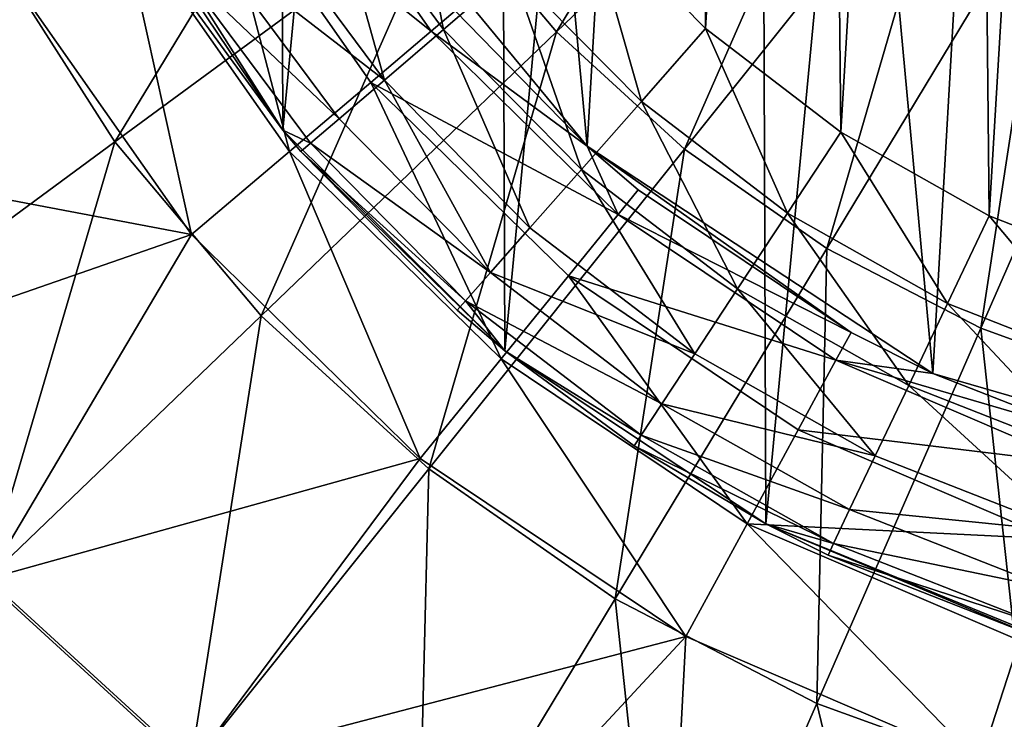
# Model space of a CAD drawing. Header units: millimetres. Extents: x 64 to 3333, y 103 to 3347.
# Tile 183 of 256: x 3059 to 3072, y 842 to 851. Entities that reach past the tile are written whole.
import ezdxf

# ---------------------------------------------------------------- set-up
doc = ezdxf.new("R2010")
doc.units = ezdxf.units.MM
doc.header["$LTSCALE"] = 25.4
doc.layers.get('0').update_dxf_attribs({"true_color": 0xff5454})

# ---------------------------------------------------------------- blocks, each defined once
blk = doc.blocks.new('SPIDER-6785-9743.STL')
at = {"color": 0}
mesh = blk.add_polyface(dxfattribs=at)
corners = [(3058.837, 869.241, 114.71), (3058.054, 860.987, 114.71), (3058.039, 865.152, 114.71), (3058.882, 856.904, 114.71), (3060.417, 873.096, 114.71), (3060.49, 853.061, 114.71), (3062.718, 876.568, 114.71), (3062.818, 849.606, 114.71), (3065.653, 879.524, 114.71), (3065.774, 846.671, 114.71), (3069.108, 881.851, 114.71), (3069.246, 844.37, 114.71), (3072.951, 883.46, 114.71), (3073.101, 842.79, 114.71), (3077.033, 884.287, 114.71), (3077.189, 841.992, 114.71), (3081.199, 884.303, 114.71), (3081.355, 842.008, 114.71), (3085.288, 883.505, 114.71), (3085.438, 842.835, 114.71), (3089.142, 881.925, 114.71), (3089.281, 844.444, 114.71), (3092.615, 879.624, 114.71), (3092.736, 846.771, 114.71), (3095.571, 876.689, 114.71), (3095.67, 849.727, 114.71), (3097.898, 873.234, 114.71), (3097.972, 853.199, 114.71), (3099.506, 869.391, 114.71), (3099.552, 857.054, 114.71), (3100.334, 865.308, 114.71), (3100.349, 861.143, 114.71)]
mesh.append_faces([[corners[k] for k in face] for face in [(0, 1, 2), (29, 30, 31)]], dxfattribs={"vtx0": -1, "color": 0})
mesh.append_faces([[corners[k] for k in face] for face in [(1, 0, 3), (3, 4, 5), (5, 6, 7), (7, 8, 9), (9, 10, 11), (11, 12, 13), (13, 14, 15), (15, 16, 17), (17, 18, 19), (19, 20, 21), (21, 22, 23), (23, 24, 25), (25, 26, 27), (27, 28, 29)]], dxfattribs={"vtx0": -1, "vtx1": -1, "color": 0})
mesh.append_faces([[corners[k] for k in face] for face in [(3, 0, 4), (5, 4, 6), (7, 6, 8), (9, 8, 10), (11, 10, 12), (13, 12, 14), (15, 14, 16), (17, 16, 18), (19, 18, 20), (21, 20, 22), (23, 22, 24), (25, 24, 26), (27, 26, 28), (29, 28, 30)]], dxfattribs={"vtx0": -1, "vtx2": -1, "color": 0})
at = {"color": 7, "true_color": 0xffffff}
mesh = blk.add_polyface(dxfattribs=at)
corners = [(3061.261, 858.727, 124.919), (3061.887, 869.597, 124.919), (3060.755, 864.209, 124.919), (3063.361, 853.638, 124.919), (3064.557, 874.412, 124.919), (3066.867, 849.393, 124.919), (3068.528, 878.226, 124.919), (3071.469, 846.371, 124.919), (3073.446, 880.7, 124.919), (3076.757, 844.839, 124.919), (3078.875, 881.614, 124.919), (3082.262, 844.934, 124.919), (3084.333, 880.888, 124.919), (3087.494, 846.648, 124.919), (3089.333, 878.585, 124.919), (3091.989, 849.827, 124.919), (3093.433, 874.911, 124.919), (3095.346, 854.19, 124.919), (3096.268, 870.191, 124.919), (3097.269, 859.349, 124.919), (3097.586, 864.846, 124.919)]
mesh.append_faces([[corners[k] for k in face] for face in [(0, 1, 2), (18, 19, 20)]], dxfattribs={"vtx0": -1, "color": 7})
mesh.append_faces([[corners[k] for k in face] for face in [(1, 3, 4), (4, 5, 6), (6, 7, 8), (8, 9, 10), (10, 11, 12), (12, 13, 14), (14, 15, 16), (16, 17, 18)]], dxfattribs={"vtx0": -1, "vtx1": -1, "color": 7})
mesh.append_faces([[corners[k] for k in face] for face in [(1, 0, 3), (4, 3, 5), (6, 5, 7), (8, 7, 9), (10, 9, 11), (12, 11, 13), (14, 13, 15), (16, 15, 17), (18, 17, 19)]], dxfattribs={"vtx0": -1, "vtx2": -1, "color": 7})
at = {"color": 0}
mesh = blk.add_polyface(dxfattribs=at)
corners = [(3063.126, 860.721, 179.71), (3063.08, 865.244, 179.71), (3062.945, 862.981, 179.71), (3063.529, 867.467, 179.71), (3063.62, 858.509, 179.71), (3064.282, 869.605, 179.71), (3064.417, 856.386, 179.71), (3065.326, 871.617, 179.71), (3065.502, 854.396, 179.71), (3066.64, 873.465, 179.71), (3066.854, 852.575, 179.71), (3068.198, 875.112, 179.71), (3068.445, 850.961, 179.71), (3069.97, 876.526, 179.71), (3070.246, 849.583, 179.71), (3071.922, 877.679, 179.71), (3072.22, 848.47, 179.71), (3074.015, 878.55, 179.71), (3074.331, 847.642, 179.71), (3076.209, 879.121, 179.71), (3076.536, 847.116, 179.71), (3078.461, 879.381, 179.71), (3078.793, 846.902, 179.71), (3080.728, 879.325, 179.71), (3081.058, 847.005, 179.71), (3082.964, 878.954, 179.71), (3083.287, 847.421, 179.71), (3085.127, 878.276, 179.71), (3085.436, 848.144, 179.71), (3087.175, 877.303, 179.71), (3087.463, 849.158, 179.71), (3089.067, 876.054, 179.71), (3089.329, 850.445, 179.71), (3090.767, 874.555, 179.71), (3090.999, 851.979, 179.71), (3092.242, 872.833, 179.71), (3092.438, 853.731, 179.71), (3093.463, 870.923, 179.71), (3093.619, 855.666, 179.71), (3094.407, 868.861, 179.71), (3094.52, 857.746, 179.71), (3095.054, 866.688, 179.71), (3095.123, 859.932, 179.71), (3095.392, 864.447, 179.71), (3095.416, 862.18, 179.71)]
mesh.append_faces([[corners[k] for k in face] for face in [(0, 1, 2), (43, 42, 44)]], dxfattribs={"vtx0": -1, "color": 0})
mesh.append_faces([[corners[k] for k in face] for face in [(1, 0, 3), (3, 4, 5), (5, 6, 7), (7, 8, 9), (9, 10, 11), (11, 12, 13), (13, 14, 15), (15, 16, 17), (17, 18, 19), (19, 20, 21), (21, 22, 23), (23, 24, 25), (25, 26, 27), (27, 28, 29), (29, 30, 31), (31, 32, 33), (33, 34, 35), (35, 36, 37), (37, 38, 39), (39, 40, 41), (41, 42, 43)]], dxfattribs={"vtx0": -1, "vtx1": -1, "color": 0})
mesh.append_faces([[corners[k] for k in face] for face in [(3, 0, 4), (5, 4, 6), (7, 6, 8), (9, 8, 10), (11, 10, 12), (13, 12, 14), (15, 14, 16), (17, 16, 18), (19, 18, 20), (21, 20, 22), (23, 22, 24), (25, 24, 26), (27, 26, 28), (29, 28, 30), (31, 30, 32), (33, 32, 34), (35, 34, 36), (37, 36, 38), (39, 38, 40), (41, 40, 42)]], dxfattribs={"vtx0": -1, "vtx2": -1, "color": 0})
at = {"color": 7, "true_color": 0xffffff}
mesh = blk.add_polyface(dxfattribs=at)
corners = [(3069.585, 856.077, 15.426), (3066.459, 850.915, 17.288), (3064.971, 852.682, 17.288), (3070.591, 854.883, 15.426)]
mesh.append_faces([[corners[k] for k in face] for face in [(0, 1, 2), (1, 0, 3)]], dxfattribs={"vtx0": -1, "color": 7})
mesh = blk.add_polyface(dxfattribs=at)
corners = [(3070.591, 854.883, 15.426), (3068.164, 849.357, 17.288), (3066.459, 850.915, 17.288), (3071.743, 853.831, 15.426)]
mesh.append_faces([[corners[k] for k in face] for face in [(0, 1, 2), (1, 0, 3)]], dxfattribs={"vtx0": -1, "color": 7})
mesh = blk.add_polyface(dxfattribs=at)
corners = [(3063.727, 854.628, 17.288), (3060.581, 849.451, 19.854), (3058.952, 851.998, 19.854), (3064.971, 852.682, 17.288)]
mesh.append_faces([[corners[k] for k in face] for face in [(0, 1, 2), (1, 0, 3)]], dxfattribs={"vtx0": -1, "color": 7})
mesh = blk.add_polyface(dxfattribs=at)
corners = [(3071.743, 853.831, 15.426), (3070.059, 848.035, 17.288), (3068.164, 849.357, 17.288), (3073.023, 852.938, 15.426)]
mesh.append_faces([[corners[k] for k in face] for face in [(0, 1, 2), (1, 0, 3)]], dxfattribs={"vtx0": -1, "color": 7})
mesh = blk.add_polyface(dxfattribs=at)
corners = [(3064.791, 850.925, 108.956), (3061.876, 853.258, 106.87), (3063.988, 850.244, 106.87), (3062.79, 853.78, 108.956)]
mesh.append_faces([[corners[k] for k in face] for face in [(0, 1, 2), (1, 0, 3)]], dxfattribs={"vtx0": -1, "color": 7})
mesh = blk.add_polyface(dxfattribs=at)
corners = [(3062.79, 853.78, 108.956), (3064.791, 850.925, 108.956), (3065.112, 851.197, 110.691)]
mesh.append_faces([[corners[k] for k in face] for face in [(0, 1, 2)]], dxfattribs={"color": 7})
at = {"color": 0}
mesh = blk.add_polyface(dxfattribs=at)
corners = [(3064.955, 850.949, 179.04), (3064.412, 853.699, 179.54), (3063.396, 853.049, 179.04), (3065.871, 851.733, 179.54)]
mesh.append_faces([[corners[k] for k in face] for face in [(0, 1, 2), (1, 0, 3)]], dxfattribs={"vtx0": -1, "color": 0})
at = {"color": 7, "true_color": 0xffffff}
mesh = blk.add_polyface(dxfattribs=at)
corners = [(3063.361, 853.638, 124.919), (3065.112, 851.197, 110.691), (3066.867, 849.393, 124.919)]
mesh.append_faces([[corners[k] for k in face] for face in [(0, 1, 2)]], dxfattribs={"color": 7})
mesh = blk.add_polyface(dxfattribs=at)
corners = [(3062.904, 849.324, 105.177), (3061.876, 853.258, 106.87), (3060.641, 852.552, 105.177), (3063.988, 850.244, 106.87)]
mesh.append_faces([[corners[k] for k in face] for face in [(0, 1, 2), (1, 0, 3)]], dxfattribs={"vtx0": -1, "color": 7})
at = {"color": 0}
mesh = blk.add_polyface(dxfattribs=at)
corners = [(3060.49, 853.061, 114.71), (3062.818, 849.606, 114.71), (3061.289, 851.703, 174.71)]
mesh.append_faces([[corners[k] for k in face] for face in [(0, 1, 2)]], dxfattribs={"color": 0})
mesh = blk.add_polyface(dxfattribs=at)
corners = [(3064.169, 850.275, 178.246), (3063.396, 853.049, 179.04), (3062.523, 852.492, 178.246), (3064.955, 850.949, 179.04)]
mesh.append_faces([[corners[k] for k in face] for face in [(0, 1, 2), (1, 0, 3)]], dxfattribs={"vtx0": -1, "color": 0})
at = {"color": 7, "true_color": 0xffffff}
mesh = blk.add_polyface(dxfattribs=at)
corners = [(3073.023, 852.938, 15.426), (3072.109, 846.972, 17.288), (3070.059, 848.035, 17.288), (3074.408, 852.22, 15.426)]
mesh.append_faces([[corners[k] for k in face] for face in [(0, 1, 2), (1, 0, 3)]], dxfattribs={"vtx0": -1, "color": 7})
mesh = blk.add_polyface(dxfattribs=at)
corners = [(3064.971, 852.682, 17.288), (3062.528, 847.139, 19.854), (3060.581, 849.451, 19.854), (3066.459, 850.915, 17.288)]
mesh.append_faces([[corners[k] for k in face] for face in [(0, 1, 2), (1, 0, 3)]], dxfattribs={"vtx0": -1, "color": 7})
mesh = blk.add_polyface(dxfattribs=at)
corners = [(3061.601, 848.218, 103.919), (3060.641, 852.552, 105.177), (3059.157, 851.705, 103.919), (3062.904, 849.324, 105.177)]
mesh.append_faces([[corners[k] for k in face] for face in [(0, 1, 2), (1, 0, 3)]], dxfattribs={"vtx0": -1, "color": 7})
at = {"color": 0}
mesh = blk.add_polyface(dxfattribs=at)
corners = [(3064.169, 850.275, 178.246), (3061.854, 852.064, 177.21), (3063.565, 849.758, 177.21), (3062.523, 852.492, 178.246)]
mesh.append_faces([[corners[k] for k in face] for face in [(0, 1, 2), (1, 0, 3)]], dxfattribs={"vtx0": -1, "color": 0})
mesh = blk.add_polyface(dxfattribs=at)
corners = [(3067.589, 849.99, 179.54), (3066.854, 852.575, 179.71), (3065.871, 851.733, 179.54), (3068.445, 850.961, 179.71)]
mesh.append_faces([[corners[k] for k in face] for face in [(0, 1, 2), (1, 0, 3)]], dxfattribs={"vtx0": -1, "color": 0})
at = {"color": 7, "true_color": 0xffffff}
mesh = blk.add_polyface(dxfattribs=at)
corners = [(3074.408, 852.22, 15.426), (3074.281, 846.186, 17.288), (3072.109, 846.972, 17.288), (3075.875, 851.689, 15.426)]
mesh.append_faces([[corners[k] for k in face] for face in [(0, 1, 2), (1, 0, 3)]], dxfattribs={"vtx0": -1, "color": 7})
mesh = blk.add_polyface(dxfattribs=at)
corners = [(3058.952, 851.998, 19.854), (3056.484, 846.437, 23.083), (3054.498, 849.544, 23.083), (3060.581, 849.451, 19.854)]
mesh.append_faces([[corners[k] for k in face] for face in [(0, 1, 2), (1, 0, 3)]], dxfattribs={"vtx0": -1, "color": 7})
at = {"color": 0}
mesh = blk.add_polyface(dxfattribs=at)
corners = [(3063.565, 849.758, 177.21), (3061.433, 851.795, 176.004), (3063.186, 849.433, 176.004), (3061.854, 852.064, 177.21)]
mesh.append_faces([[corners[k] for k in face] for face in [(0, 1, 2), (1, 0, 3)]], dxfattribs={"vtx0": -1, "color": 0})
at = {"color": 7, "true_color": 0xffffff}
mesh = blk.add_polyface(dxfattribs=at)
corners = [(3061.601, 848.218, 103.919), (3059.157, 851.705, 103.919), (3054.526, 849.56, 100.694)]
mesh.append_faces([[corners[k] for k in face] for face in [(0, 1, 2)]], dxfattribs={"color": 7})
at = {"color": 0}
mesh = blk.add_polyface(dxfattribs=at)
corners = [(3061.433, 851.795, 176.004), (3061.289, 851.703, 174.71), (3062.818, 849.606, 174.71)]
mesh.append_faces([[corners[k] for k in face] for face in [(0, 1, 2)]], dxfattribs={"color": 0})
mesh = blk.add_polyface(dxfattribs=at)
corners = [(3061.433, 851.795, 176.004), (3062.818, 849.606, 174.71), (3063.186, 849.433, 176.004)]
mesh.append_faces([[corners[k] for k in face] for face in [(0, 1, 2)]], dxfattribs={"color": 0})
mesh = blk.add_polyface(dxfattribs=at)
corners = [(3066.791, 849.086, 179.04), (3065.871, 851.733, 179.54), (3064.955, 850.949, 179.04), (3067.589, 849.99, 179.54)]
mesh.append_faces([[corners[k] for k in face] for face in [(0, 1, 2), (1, 0, 3)]], dxfattribs={"vtx0": -1, "color": 0})
mesh = blk.add_polyface(dxfattribs=at)
corners = [(3061.289, 851.703, 174.71), (3062.818, 849.606, 114.71), (3062.818, 849.606, 174.71)]
mesh.append_faces([[corners[k] for k in face] for face in [(0, 1, 2)]], dxfattribs={"color": 0})
at = {"color": 7, "true_color": 0xffffff}
mesh = blk.add_polyface(dxfattribs=at)
corners = [(3065.112, 851.197, 110.691), (3064.791, 850.925, 108.956), (3066.867, 849.393, 110.691)]
mesh.append_faces([[corners[k] for k in face] for face in [(0, 1, 2)]], dxfattribs={"color": 7})
mesh = blk.add_polyface(dxfattribs=at)
corners = [(3065.112, 851.197, 110.691), (3066.867, 849.393, 110.691), (3066.867, 849.393, 124.919)]
mesh.append_faces([[corners[k] for k in face] for face in [(0, 1, 2)]], dxfattribs={"color": 7})
mesh = blk.add_polyface(dxfattribs=at)
corners = [(3067.282, 848.486, 108.956), (3063.988, 850.244, 106.87), (3066.618, 847.669, 106.87), (3064.791, 850.925, 108.956)]
mesh.append_faces([[corners[k] for k in face] for face in [(0, 1, 2), (1, 0, 3)]], dxfattribs={"vtx0": -1, "color": 7})
at = {"color": 0}
mesh = blk.add_polyface(dxfattribs=at)
corners = [(3066.106, 848.309, 178.246), (3064.955, 850.949, 179.04), (3064.169, 850.275, 178.246), (3066.791, 849.086, 179.04)]
mesh.append_faces([[corners[k] for k in face] for face in [(0, 1, 2), (1, 0, 3)]], dxfattribs={"vtx0": -1, "color": 0})
at = {"color": 7, "true_color": 0xffffff}
mesh = blk.add_polyface(dxfattribs=at)
corners = [(3066.867, 849.393, 110.691), (3064.791, 850.925, 108.956), (3067.282, 848.486, 108.956)]
mesh.append_faces([[corners[k] for k in face] for face in [(0, 1, 2)]], dxfattribs={"color": 7})
at = {"color": 0}
mesh = blk.add_polyface(dxfattribs=at)
corners = [(3069.533, 848.503, 179.54), (3068.445, 850.961, 179.71), (3067.589, 849.99, 179.54), (3070.246, 849.583, 179.71)]
mesh.append_faces([[corners[k] for k in face] for face in [(0, 1, 2), (1, 0, 3)]], dxfattribs={"vtx0": -1, "color": 0})
at = {"color": 7, "true_color": 0xffffff}
mesh = blk.add_polyface(dxfattribs=at)
corners = [(3066.459, 850.915, 17.288), (3064.76, 845.1, 19.854), (3062.528, 847.139, 19.854), (3068.164, 849.357, 17.288)]
mesh.append_faces([[corners[k] for k in face] for face in [(0, 1, 2), (1, 0, 3)]], dxfattribs={"vtx0": -1, "color": 7})
at = {"color": 0}
mesh = blk.add_polyface(dxfattribs=at)
corners = [(3065.581, 847.713, 177.21), (3064.169, 850.275, 178.246), (3063.565, 849.758, 177.21), (3066.106, 848.309, 178.246)]
mesh.append_faces([[corners[k] for k in face] for face in [(0, 1, 2), (1, 0, 3)]], dxfattribs={"vtx0": -1, "color": 0})
at = {"color": 7, "true_color": 0xffffff}
mesh = blk.add_polyface(dxfattribs=at)
corners = [(3065.721, 846.566, 105.177), (3063.988, 850.244, 106.87), (3062.904, 849.324, 105.177), (3066.618, 847.669, 106.87)]
mesh.append_faces([[corners[k] for k in face] for face in [(0, 1, 2), (1, 0, 3)]], dxfattribs={"vtx0": -1, "color": 7})
at = {"color": 0}
mesh = blk.add_polyface(dxfattribs=at)
corners = [(3068.869, 847.497, 179.04), (3067.589, 849.99, 179.54), (3066.791, 849.086, 179.04), (3069.533, 848.503, 179.54)]
mesh.append_faces([[corners[k] for k in face] for face in [(0, 1, 2), (1, 0, 3)]], dxfattribs={"vtx0": -1, "color": 0})
mesh = blk.add_polyface(dxfattribs=at)
corners = [(3065.581, 847.713, 177.21), (3063.186, 849.433, 176.004), (3065.25, 847.339, 176.004), (3063.565, 849.758, 177.21)]
mesh.append_faces([[corners[k] for k in face] for face in [(0, 1, 2), (1, 0, 3)]], dxfattribs={"vtx0": -1, "color": 0})
at = {"color": 7, "true_color": 0xffffff}
mesh = blk.add_polyface(dxfattribs=at)
corners = [(3061.601, 848.218, 103.919), (3054.526, 849.56, 100.694), (3056.51, 846.456, 100.694)]
mesh.append_faces([[corners[k] for k in face] for face in [(0, 1, 2)]], dxfattribs={"color": 7})
at = {"color": 0}
mesh = blk.add_polyface(dxfattribs=at)
corners = [(3062.818, 849.606, 114.71), (3063.056, 849.322, 174.71), (3062.818, 849.606, 174.71)]
mesh.append_faces([[corners[k] for k in face] for face in [(0, 1, 2)]], dxfattribs={"color": 0})
mesh = blk.add_polyface(dxfattribs=at)
corners = [(3063.056, 849.322, 174.71), (3062.818, 849.606, 114.71), (3065.774, 846.671, 114.71)]
mesh.append_faces([[corners[k] for k in face] for face in [(0, 1, 2)]], dxfattribs={"color": 0})
mesh = blk.add_polyface(dxfattribs=at)
corners = [(3062.818, 849.606, 174.71), (3063.056, 849.322, 174.71), (3063.186, 849.433, 176.004)]
mesh.append_faces([[corners[k] for k in face] for face in [(0, 1, 2)]], dxfattribs={"color": 0})
mesh = blk.add_polyface(dxfattribs=at)
corners = [(3071.665, 847.301, 179.54), (3070.246, 849.583, 179.71), (3069.533, 848.503, 179.54), (3072.22, 848.47, 179.71)]
mesh.append_faces([[corners[k] for k in face] for face in [(0, 1, 2), (1, 0, 3)]], dxfattribs={"vtx0": -1, "color": 0})
at = {"color": 7, "true_color": 0xffffff}
mesh = blk.add_polyface(dxfattribs=at)
corners = [(3060.581, 849.451, 19.854), (3058.86, 843.616, 23.083), (3056.484, 846.437, 23.083), (3062.528, 847.139, 19.854)]
mesh.append_faces([[corners[k] for k in face] for face in [(0, 1, 2), (1, 0, 3)]], dxfattribs={"vtx0": -1, "color": 7})
at = {"color": 0}
mesh = blk.add_polyface(dxfattribs=at)
corners = [(3065.25, 847.339, 176.004), (3063.056, 849.322, 174.71), (3065.137, 847.211, 174.71), (3063.186, 849.433, 176.004)]
mesh.append_faces([[corners[k] for k in face] for face in [(0, 1, 2), (1, 0, 3)]], dxfattribs={"vtx0": -1, "color": 0})
at = {"color": 7, "true_color": 0xffffff}
mesh = blk.add_polyface(dxfattribs=at)
corners = [(3068.164, 849.357, 17.288), (3067.239, 843.371, 19.854), (3064.76, 845.1, 19.854), (3070.059, 848.035, 17.288)]
mesh.append_faces([[corners[k] for k in face] for face in [(0, 1, 2), (1, 0, 3)]], dxfattribs={"vtx0": -1, "color": 7})
mesh = blk.add_polyface(dxfattribs=at)
corners = [(3066.867, 849.393, 110.691), (3067.282, 848.486, 108.956), (3067.547, 848.813, 110.691)]
mesh.append_faces([[corners[k] for k in face] for face in [(0, 1, 2)]], dxfattribs={"color": 7})
mesh = blk.add_polyface(dxfattribs=at)
corners = [(3066.867, 849.393, 124.919), (3070.38, 846.917, 110.691), (3071.469, 846.371, 124.919)]
mesh.append_faces([[corners[k] for k in face] for face in [(0, 1, 2)]], dxfattribs={"color": 7})
mesh = blk.add_polyface(dxfattribs=at)
corners = [(3066.867, 849.393, 124.919), (3067.547, 848.813, 110.691), (3070.38, 846.917, 110.691)]
mesh.append_faces([[corners[k] for k in face] for face in [(0, 1, 2)]], dxfattribs={"color": 7})
mesh = blk.add_polyface(dxfattribs=at)
corners = [(3066.867, 849.393, 124.919), (3066.867, 849.393, 110.691), (3067.547, 848.813, 110.691)]
mesh.append_faces([[corners[k] for k in face] for face in [(0, 1, 2)]], dxfattribs={"color": 7})
mesh = blk.add_polyface(dxfattribs=at)
corners = [(3064.644, 845.239, 103.919), (3062.904, 849.324, 105.177), (3061.601, 848.218, 103.919), (3065.721, 846.566, 105.177)]
mesh.append_faces([[corners[k] for k in face] for face in [(0, 1, 2), (1, 0, 3)]], dxfattribs={"vtx0": -1, "color": 7})
at = {"color": 0}
mesh = blk.add_polyface(dxfattribs=at)
corners = [(3063.056, 849.322, 174.71), (3065.774, 846.671, 114.71), (3065.137, 847.211, 174.71)]
mesh.append_faces([[corners[k] for k in face] for face in [(0, 1, 2)]], dxfattribs={"color": 0})
mesh = blk.add_polyface(dxfattribs=at)
corners = [(3068.299, 846.632, 178.246), (3066.791, 849.086, 179.04), (3066.106, 848.309, 178.246), (3068.869, 847.497, 179.04)]
mesh.append_faces([[corners[k] for k in face] for face in [(0, 1, 2), (1, 0, 3)]], dxfattribs={"vtx0": -1, "color": 0})
at = {"color": 7, "true_color": 0xffffff}
mesh = blk.add_polyface(dxfattribs=at)
corners = [(3070.38, 846.917, 110.691), (3067.282, 848.486, 108.956), (3070.178, 846.547, 108.956), (3067.547, 848.813, 110.691)]
mesh.append_faces([[corners[k] for k in face] for face in [(0, 1, 2), (1, 0, 3)]], dxfattribs={"vtx0": -1, "color": 7})
mesh = blk.add_polyface(dxfattribs=at)
corners = [(3070.178, 846.547, 108.956), (3066.618, 847.669, 106.87), (3069.676, 845.622, 106.87), (3067.282, 848.486, 108.956)]
mesh.append_faces([[corners[k] for k in face] for face in [(0, 1, 2), (1, 0, 3)]], dxfattribs={"vtx0": -1, "color": 7})
at = {"color": 0}
mesh = blk.add_polyface(dxfattribs=at)
corners = [(3071.148, 846.212, 179.04), (3069.533, 848.503, 179.54), (3068.869, 847.497, 179.04), (3071.665, 847.301, 179.54)]
mesh.append_faces([[corners[k] for k in face] for face in [(0, 1, 2), (1, 0, 3)]], dxfattribs={"vtx0": -1, "color": 0})
mesh = blk.add_polyface(dxfattribs=at)
corners = [(3073.944, 846.407, 179.54), (3072.22, 848.47, 179.71), (3071.665, 847.301, 179.54), (3074.331, 847.642, 179.71)]
mesh.append_faces([[corners[k] for k in face] for face in [(0, 1, 2), (1, 0, 3)]], dxfattribs={"vtx0": -1, "color": 0})
mesh = blk.add_polyface(dxfattribs=at)
corners = [(3068.299, 846.632, 178.246), (3065.581, 847.713, 177.21), (3067.861, 845.969, 177.21), (3066.106, 848.309, 178.246)]
mesh.append_faces([[corners[k] for k in face] for face in [(0, 1, 2), (1, 0, 3)]], dxfattribs={"vtx0": -1, "color": 0})
at = {"color": 7, "true_color": 0xffffff}
mesh = blk.add_polyface(dxfattribs=at)
corners = [(3061.601, 848.218, 103.919), (3056.51, 846.456, 100.694), (3058.883, 843.638, 100.694)]
mesh.append_faces([[corners[k] for k in face] for face in [(0, 1, 2)]], dxfattribs={"color": 7})
mesh = blk.add_polyface(dxfattribs=at)
corners = [(3064.644, 845.239, 103.919), (3061.601, 848.218, 103.919), (3058.883, 843.638, 100.694)]
mesh.append_faces([[corners[k] for k in face] for face in [(0, 1, 2)]], dxfattribs={"color": 7})
mesh = blk.add_polyface(dxfattribs=at)
corners = [(3070.059, 848.035, 17.288), (3069.923, 841.979, 19.854), (3067.239, 843.371, 19.854), (3072.109, 846.972, 17.288)]
mesh.append_faces([[corners[k] for k in face] for face in [(0, 1, 2), (1, 0, 3)]], dxfattribs={"vtx0": -1, "color": 7})
at = {"color": 0}
mesh = blk.add_polyface(dxfattribs=at)
corners = [(3067.861, 845.969, 177.21), (3065.25, 847.339, 176.004), (3067.586, 845.552, 176.004), (3065.581, 847.713, 177.21)]
mesh.append_faces([[corners[k] for k in face] for face in [(0, 1, 2), (1, 0, 3)]], dxfattribs={"vtx0": -1, "color": 0})
at = {"color": 7, "true_color": 0xffffff}
mesh = blk.add_polyface(dxfattribs=at)
corners = [(3068.998, 844.372, 105.177), (3066.618, 847.669, 106.87), (3065.721, 846.566, 105.177), (3069.676, 845.622, 106.87)]
mesh.append_faces([[corners[k] for k in face] for face in [(0, 1, 2), (1, 0, 3)]], dxfattribs={"vtx0": -1, "color": 7})
at = {"color": 0}
mesh = blk.add_polyface(dxfattribs=at)
corners = [(3070.703, 845.277, 178.246), (3068.869, 847.497, 179.04), (3068.299, 846.632, 178.246), (3071.148, 846.212, 179.04)]
mesh.append_faces([[corners[k] for k in face] for face in [(0, 1, 2), (1, 0, 3)]], dxfattribs={"vtx0": -1, "color": 0})
mesh = blk.add_polyface(dxfattribs=at)
corners = [(3065.25, 847.339, 176.004), (3065.137, 847.211, 174.71), (3065.774, 846.671, 174.71)]
mesh.append_faces([[corners[k] for k in face] for face in [(0, 1, 2)]], dxfattribs={"color": 0})
mesh = blk.add_polyface(dxfattribs=at)
corners = [(3065.25, 847.339, 176.004), (3065.774, 846.671, 174.71), (3067.586, 845.552, 176.004)]
mesh.append_faces([[corners[k] for k in face] for face in [(0, 1, 2)]], dxfattribs={"color": 0})
mesh = blk.add_polyface(dxfattribs=at)
corners = [(3073.583, 845.257, 179.04), (3071.665, 847.301, 179.54), (3071.148, 846.212, 179.04), (3073.944, 846.407, 179.54)]
mesh.append_faces([[corners[k] for k in face] for face in [(0, 1, 2), (1, 0, 3)]], dxfattribs={"vtx0": -1, "color": 0})
at = {"color": 7, "true_color": 0xffffff}
mesh = blk.add_polyface(dxfattribs=at)
corners = [(3062.528, 847.139, 19.854), (3061.583, 841.129, 23.083), (3058.86, 843.616, 23.083), (3064.76, 845.1, 19.854)]
mesh.append_faces([[corners[k] for k in face] for face in [(0, 1, 2), (1, 0, 3)]], dxfattribs={"vtx0": -1, "color": 7})
at = {"color": 0}
mesh = blk.add_polyface(dxfattribs=at)
corners = [(3065.137, 847.211, 174.71), (3065.774, 846.671, 114.71), (3065.774, 846.671, 174.71)]
mesh.append_faces([[corners[k] for k in face] for face in [(0, 1, 2)]], dxfattribs={"color": 0})
at = {"color": 7, "true_color": 0xffffff}
mesh = blk.add_polyface(dxfattribs=at)
corners = [(3072.109, 846.972, 17.288), (3072.765, 840.95, 19.854), (3069.923, 841.979, 19.854), (3074.281, 846.186, 17.288)]
mesh.append_faces([[corners[k] for k in face] for face in [(0, 1, 2), (1, 0, 3)]], dxfattribs={"vtx0": -1, "color": 7})
mesh = blk.add_polyface(dxfattribs=at)
corners = [(3070.38, 846.917, 110.691), (3070.178, 846.547, 108.956), (3071.469, 846.371, 110.691)]
mesh.append_faces([[corners[k] for k in face] for face in [(0, 1, 2)]], dxfattribs={"color": 7})
mesh = blk.add_polyface(dxfattribs=at)
corners = [(3071.469, 846.371, 124.919), (3070.38, 846.917, 110.691), (3071.469, 846.371, 110.691)]
mesh.append_faces([[corners[k] for k in face] for face in [(0, 1, 2)]], dxfattribs={"color": 7})
at = {"color": 0}
mesh = blk.add_polyface(dxfattribs=at)
corners = [(3067.492, 845.41, 174.71), (3065.774, 846.671, 114.71), (3069.246, 844.37, 114.71)]
mesh.append_faces([[corners[k] for k in face] for face in [(0, 1, 2)]], dxfattribs={"color": 0})
mesh = blk.add_polyface(dxfattribs=at)
corners = [(3065.774, 846.671, 174.71), (3065.774, 846.671, 114.71), (3067.492, 845.41, 174.71)]
mesh.append_faces([[corners[k] for k in face] for face in [(0, 1, 2)]], dxfattribs={"color": 0})
mesh = blk.add_polyface(dxfattribs=at)
corners = [(3067.586, 845.552, 176.004), (3065.774, 846.671, 174.71), (3067.492, 845.41, 174.71)]
mesh.append_faces([[corners[k] for k in face] for face in [(0, 1, 2)]], dxfattribs={"color": 0})
mesh = blk.add_polyface(dxfattribs=at)
corners = [(3070.703, 845.277, 178.246), (3067.861, 845.969, 177.21), (3070.362, 844.559, 177.21), (3068.299, 846.632, 178.246)]
mesh.append_faces([[corners[k] for k in face] for face in [(0, 1, 2), (1, 0, 3)]], dxfattribs={"vtx0": -1, "color": 0})
at = {"color": 7, "true_color": 0xffffff}
mesh = blk.add_polyface(dxfattribs=at)
corners = [(3068.182, 842.87, 103.919), (3065.721, 846.566, 105.177), (3064.644, 845.239, 103.919), (3068.998, 844.372, 105.177)]
mesh.append_faces([[corners[k] for k in face] for face in [(0, 1, 2), (1, 0, 3)]], dxfattribs={"vtx0": -1, "color": 7})
mesh = blk.add_polyface(dxfattribs=at)
corners = [(3073.382, 845.173, 108.956), (3069.676, 845.622, 106.87), (3073.059, 844.172, 106.87), (3070.178, 846.547, 108.956)]
mesh.append_faces([[corners[k] for k in face] for face in [(0, 1, 2), (1, 0, 3)]], dxfattribs={"vtx0": -1, "color": 7})
mesh = blk.add_polyface(dxfattribs=at)
corners = [(3073.512, 845.574, 110.691), (3070.178, 846.547, 108.956), (3073.382, 845.173, 108.956)]
mesh.append_faces([[corners[k] for k in face] for face in [(0, 1, 2)]], dxfattribs={"color": 7})
mesh = blk.add_polyface(dxfattribs=at)
corners = [(3071.469, 846.371, 110.691), (3070.178, 846.547, 108.956), (3073.512, 845.574, 110.691)]
mesh.append_faces([[corners[k] for k in face] for face in [(0, 1, 2)]], dxfattribs={"color": 7})
mesh = blk.add_polyface(dxfattribs=at)
corners = [(3071.469, 846.371, 124.919), (3073.512, 845.574, 110.691), (3076.757, 844.839, 124.919)]
mesh.append_faces([[corners[k] for k in face] for face in [(0, 1, 2)]], dxfattribs={"color": 7})
mesh = blk.add_polyface(dxfattribs=at)
corners = [(3071.469, 846.371, 124.919), (3071.469, 846.371, 110.691), (3073.512, 845.574, 110.691)]
mesh.append_faces([[corners[k] for k in face] for face in [(0, 1, 2)]], dxfattribs={"color": 7})
at = {"color": 0}
mesh = blk.add_polyface(dxfattribs=at)
corners = [(3073.273, 844.269, 178.246), (3071.148, 846.212, 179.04), (3070.703, 845.277, 178.246), (3073.583, 845.257, 179.04)]
mesh.append_faces([[corners[k] for k in face] for face in [(0, 1, 2), (1, 0, 3)]], dxfattribs={"vtx0": -1, "color": 0})
mesh = blk.add_polyface(dxfattribs=at)
corners = [(3070.362, 844.559, 177.21), (3067.586, 845.552, 176.004), (3070.148, 844.108, 176.004), (3067.861, 845.969, 177.21)]
mesh.append_faces([[corners[k] for k in face] for face in [(0, 1, 2), (1, 0, 3)]], dxfattribs={"vtx0": -1, "color": 0})
mesh = blk.add_polyface(dxfattribs=at)
corners = [(3067.586, 845.552, 176.004), (3067.492, 845.41, 174.71), (3070.148, 844.108, 176.004)]
mesh.append_faces([[corners[k] for k in face] for face in [(0, 1, 2)]], dxfattribs={"color": 0})
at = {"color": 7, "true_color": 0xffffff}
mesh = blk.add_polyface(dxfattribs=at)
corners = [(3073.059, 844.172, 106.87), (3068.998, 844.372, 105.177), (3072.621, 842.818, 105.177), (3069.676, 845.622, 106.87)]
mesh.append_faces([[corners[k] for k in face] for face in [(0, 1, 2), (1, 0, 3)]], dxfattribs={"vtx0": -1, "color": 7})
at = {"color": 0}
mesh = blk.add_polyface(dxfattribs=at)
corners = [(3067.492, 845.41, 174.71), (3069.246, 844.37, 114.71), (3069.246, 844.37, 174.71)]
mesh.append_faces([[corners[k] for k in face] for face in [(0, 1, 2)]], dxfattribs={"color": 0})
mesh = blk.add_polyface(dxfattribs=at)
corners = [(3070.148, 844.108, 176.004), (3067.492, 845.41, 174.71), (3069.246, 844.37, 174.71)]
mesh.append_faces([[corners[k] for k in face] for face in [(0, 1, 2)]], dxfattribs={"color": 0})
at = {"color": 7, "true_color": 0xffffff}
mesh = blk.add_polyface(dxfattribs=at)
corners = [(3064.644, 845.239, 103.919), (3058.883, 843.638, 100.694), (3061.603, 841.154, 100.694)]
mesh.append_faces([[corners[k] for k in face] for face in [(0, 1, 2)]], dxfattribs={"color": 7})
mesh = blk.add_polyface(dxfattribs=at)
corners = [(3068.182, 842.87, 103.919), (3064.644, 845.239, 103.919), (3061.603, 841.154, 100.694)]
mesh.append_faces([[corners[k] for k in face] for face in [(0, 1, 2)]], dxfattribs={"color": 7})
at = {"color": 0}
mesh = blk.add_polyface(dxfattribs=at)
corners = [(3073.273, 844.269, 178.246), (3070.362, 844.559, 177.21), (3073.035, 843.511, 177.21), (3070.703, 845.277, 178.246)]
mesh.append_faces([[corners[k] for k in face] for face in [(0, 1, 2), (1, 0, 3)]], dxfattribs={"vtx0": -1, "color": 0})
at = {"color": 7, "true_color": 0xffffff}
mesh = blk.add_polyface(dxfattribs=at)
corners = [(3064.76, 845.1, 19.854), (3064.608, 839.018, 23.083), (3061.583, 841.129, 23.083), (3067.239, 843.371, 19.854)]
mesh.append_faces([[corners[k] for k in face] for face in [(0, 1, 2), (1, 0, 3)]], dxfattribs={"vtx0": -1, "color": 7})
at = {"color": 0}
mesh = blk.add_polyface(dxfattribs=at)
corners = [(3073.035, 843.511, 177.21), (3070.148, 844.108, 176.004), (3072.886, 843.034, 176.004), (3070.362, 844.559, 177.21)]
mesh.append_faces([[corners[k] for k in face] for face in [(0, 1, 2), (1, 0, 3)]], dxfattribs={"vtx0": -1, "color": 0})
at = {"color": 7, "true_color": 0xffffff}
mesh = blk.add_polyface(dxfattribs=at)
corners = [(3072.095, 841.192, 103.919), (3068.998, 844.372, 105.177), (3068.182, 842.87, 103.919), (3072.621, 842.818, 105.177)]
mesh.append_faces([[corners[k] for k in face] for face in [(0, 1, 2), (1, 0, 3)]], dxfattribs={"vtx0": -1, "color": 7})
at = {"color": 0}
mesh = blk.add_polyface(dxfattribs=at)
corners = [(3069.246, 844.37, 174.71), (3069.246, 844.37, 114.71), (3070.075, 843.954, 174.71)]
mesh.append_faces([[corners[k] for k in face] for face in [(0, 1, 2)]], dxfattribs={"color": 0})
mesh = blk.add_polyface(dxfattribs=at)
corners = [(3073.101, 842.79, 174.71), (3069.246, 844.37, 114.71), (3073.101, 842.79, 114.71)]
mesh.append_faces([[corners[k] for k in face] for face in [(0, 1, 2)]], dxfattribs={"color": 0})
mesh = blk.add_polyface(dxfattribs=at)
corners = [(3072.835, 842.871, 174.71), (3069.246, 844.37, 114.71), (3073.101, 842.79, 174.71)]
mesh.append_faces([[corners[k] for k in face] for face in [(0, 1, 2)]], dxfattribs={"color": 0})
mesh = blk.add_polyface(dxfattribs=at)
corners = [(3070.075, 843.954, 174.71), (3069.246, 844.37, 114.71), (3072.835, 842.871, 174.71)]
mesh.append_faces([[corners[k] for k in face] for face in [(0, 1, 2)]], dxfattribs={"color": 0})
mesh = blk.add_polyface(dxfattribs=at)
corners = [(3070.148, 844.108, 176.004), (3069.246, 844.37, 174.71), (3070.075, 843.954, 174.71)]
mesh.append_faces([[corners[k] for k in face] for face in [(0, 1, 2)]], dxfattribs={"color": 0})
mesh = blk.add_polyface(dxfattribs=at)
corners = [(3072.886, 843.034, 176.004), (3070.075, 843.954, 174.71), (3072.835, 842.871, 174.71), (3070.148, 844.108, 176.004)]
mesh.append_faces([[corners[k] for k in face] for face in [(0, 1, 2), (1, 0, 3)]], dxfattribs={"vtx0": -1, "color": 0})
at = {"color": 7, "true_color": 0xffffff}
mesh = blk.add_polyface(dxfattribs=at)
corners = [(3058.86, 843.616, 23.083), (3058.684, 837.504, 26.924), (3055.513, 840.401, 26.924), (3061.583, 841.129, 23.083)]
mesh.append_faces([[corners[k] for k in face] for face in [(0, 1, 2), (1, 0, 3)]], dxfattribs={"vtx0": -1, "color": 7})
mesh = blk.add_polyface(dxfattribs=at)
corners = [(3058.703, 837.527, 96.858), (3058.883, 843.638, 100.694), (3055.534, 840.421, 96.858), (3061.603, 841.154, 100.694)]
mesh.append_faces([[corners[k] for k in face] for face in [(0, 1, 2), (1, 0, 3)]], dxfattribs={"vtx0": -1, "color": 7})
mesh = blk.add_polyface(dxfattribs=at)
corners = [(3067.239, 843.371, 19.854), (3067.882, 837.321, 23.083), (3064.608, 839.018, 23.083), (3069.923, 841.979, 19.854)]
mesh.append_faces([[corners[k] for k in face] for face in [(0, 1, 2), (1, 0, 3)]], dxfattribs={"vtx0": -1, "color": 7})
mesh = blk.add_polyface(dxfattribs=at)
corners = [(3068.182, 842.87, 103.919), (3061.603, 841.154, 100.694), (3064.625, 839.046, 100.694)]
mesh.append_faces([[corners[k] for k in face] for face in [(0, 1, 2)]], dxfattribs={"color": 7})
mesh = blk.add_polyface(dxfattribs=at)
corners = [(3068.182, 842.87, 103.919), (3064.625, 839.046, 100.694), (3067.895, 837.35, 100.694)]
mesh.append_faces([[corners[k] for k in face] for face in [(0, 1, 2)]], dxfattribs={"color": 7})
mesh = blk.add_polyface(dxfattribs=at)
corners = [(3072.095, 841.192, 103.919), (3068.182, 842.87, 103.919), (3067.895, 837.35, 100.694)]
mesh.append_faces([[corners[k] for k in face] for face in [(0, 1, 2)]], dxfattribs={"color": 7})
mesh = blk.add_polyface(dxfattribs=at)
corners = [(3076.25, 840.262, 103.919), (3072.621, 842.818, 105.177), (3072.095, 841.192, 103.919), (3076.469, 841.957, 105.177)]
mesh.append_faces([[corners[k] for k in face] for face in [(0, 1, 2), (1, 0, 3)]], dxfattribs={"vtx0": -1, "color": 7})
mesh = blk.add_polyface(dxfattribs=at)
corners = [(3069.923, 841.979, 19.854), (3071.35, 836.065, 23.083), (3067.882, 837.321, 23.083), (3072.765, 840.95, 19.854)]
mesh.append_faces([[corners[k] for k in face] for face in [(0, 1, 2), (1, 0, 3)]], dxfattribs={"vtx0": -1, "color": 7})

msp = doc.modelspace()

# ---------------------------------------------------------------- block references
at = {"color": 250, "true_color": 0x262626}
msp.add_blockref('SPIDER-6785-9743.STL', (0, 0), dxfattribs=at)

doc.saveas('drawing.dxf')
